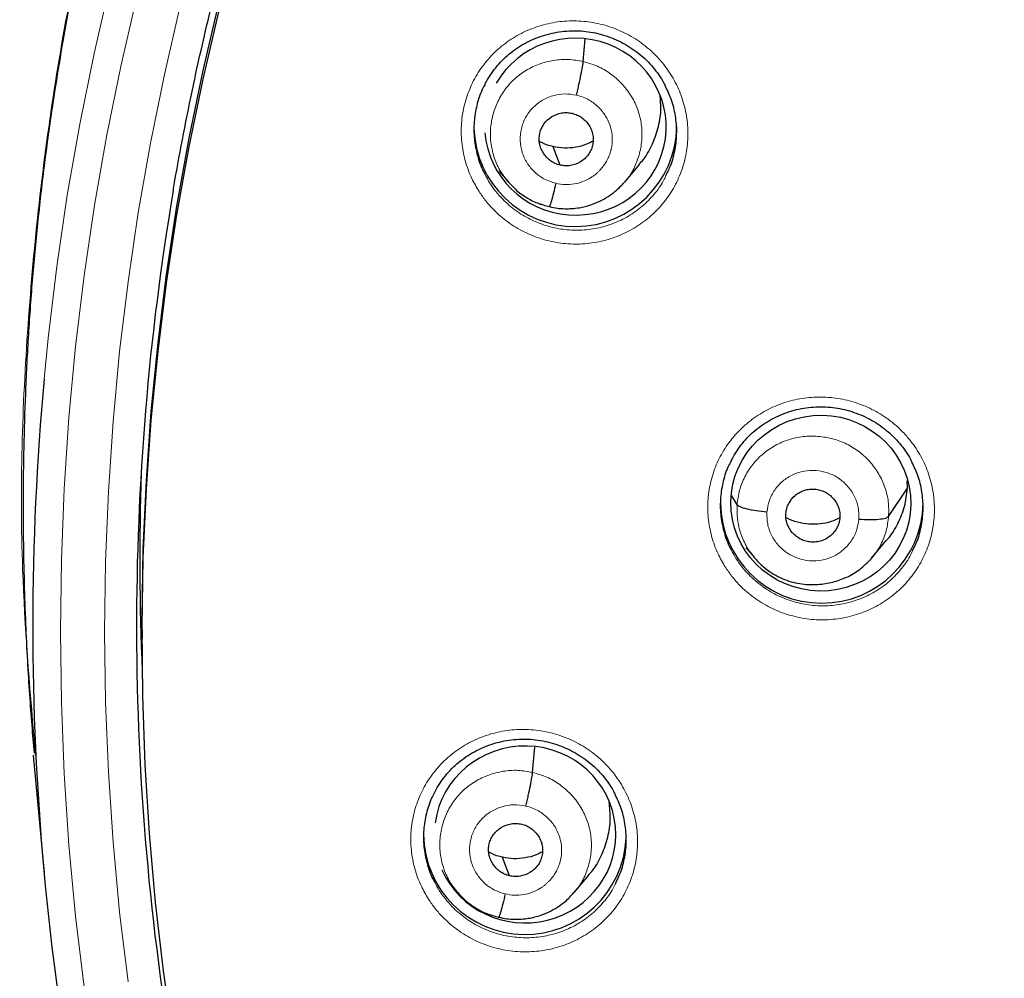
# Model space of a CAD drawing. Header units: millimetres. Extents: x 8 to 2427, y 12 to 2587.
# Tile 98 of 154: x 1048 to 1065, y 1838 to 1854. Entities that reach past the tile are written whole.
import ezdxf

# ---------------------------------------------------------------- set-up
doc = ezdxf.new("R2010")
doc.units = ezdxf.units.MM

msp = doc.modelspace()

# ---------------------------------------------------------------- linework, layer by layer
at = {"color": 7, "linetype": 'Continuous', "lineweight": 30}
for p, q in [((1057.644, 1852.919), (1057.678, 1853.298)), ((1056.236, 1851.081), (1056.371, 1850.919)), ((1058.341, 1850.899), (1058.586, 1851.193)), ((1056.364, 1850.927), (1056.38, 1850.911)), ((1056.382, 1850.913), (1056.375, 1850.922)), ((1063.08, 1845.766), (1063.077, 1845.893)), ((1060.223, 1845.49), (1060.132, 1845.639)), ((1062.763, 1845.296), (1063.08, 1845.766)), ((1062.479, 1844.595), (1062.725, 1844.889)), ((1060.37, 1844.777), (1060.508, 1844.61)), ((1050.246, 1843.395), (1050.246, 1843.252)), ((1048.441, 1841.507), (1048.456, 1841.295)), ((1056.795, 1841.004), (1056.833, 1841.429)), ((1048.422, 1841.292), (1048.604, 1839.321)), ((1057.493, 1838.99), (1057.739, 1839.284)), ((1055.431, 1839.119), (1055.52, 1839.01)), ((1055.514, 1839.019), (1055.53, 1839.002)), ((1055.532, 1839.004), (1055.525, 1839.013))]:
    msp.add_line(p, q, dxfattribs=at)
at = {"color": 252, "linetype": 'Continuous', "lineweight": 0}
for p, q in [((1056.402, 1850.888), (1056.382, 1850.913)), ((1057.071, 1850.484), (1056.927, 1850.533)), ((1055.553, 1838.978), (1055.532, 1839.004)), ((1056.222, 1838.574), (1056.077, 1838.623))]:
    msp.add_line(p, q, dxfattribs=at)
at = {"color": 7, "linetype": 'Continuous', "lineweight": 30, "flags": 128}
for points in [[(1050.246, 1843.395), (1050.247, 1843.588), (1050.267, 1844.744), (1050.319, 1845.899), (1050.401, 1847.053), (1050.514, 1848.204), (1050.657, 1849.352), (1050.831, 1850.495), (1051.036, 1851.634), (1051.271, 1852.767), (1051.536, 1853.894), (1051.831, 1855.014), (1052.155, 1856.125), (1052.51, 1857.228), (1052.893, 1858.322), (1053.306, 1859.405), (1053.747, 1860.477), (1054.217, 1861.538), (1054.715, 1862.586), (1055.24, 1863.621), (1055.793, 1864.642), (1056.374, 1865.648), (1056.98, 1866.64)], [(1050.77, 1836.532), (1050.606, 1837.677), (1050.473, 1838.826), (1050.37, 1839.978), (1050.298, 1841.132), (1050.257, 1842.288), (1050.247, 1843.445), (1050.267, 1844.601), (1050.319, 1845.756), (1050.401, 1846.91), (1050.514, 1848.061), (1050.657, 1849.209), (1050.831, 1850.352), (1051.036, 1851.491), (1051.271, 1852.624), (1051.536, 1853.751)], [(1057.255, 1851.182), (1057.19, 1851.357), (1057.138, 1851.494)], [(1056.407, 1839.271), (1056.341, 1839.446), (1056.289, 1839.583)]]:
    msp.add_lwpolyline(points, dxfattribs=at)
at = {"color": 252, "linetype": 'Continuous', "lineweight": 0, "flags": 128}
for points in [[(1048.603, 1847.596), (1048.671, 1848.284), (1048.816, 1849.484), (1048.992, 1850.679), (1049.201, 1851.869), (1049.441, 1853.053), (1049.712, 1854.231), (1050.015, 1855.401), (1050.349, 1856.564), (1050.714, 1857.717), (1051.109, 1858.86), (1051.535, 1859.993), (1051.991, 1861.115), (1052.476, 1862.224), (1052.991, 1863.321), (1053.535, 1864.404), (1054.108, 1865.473), (1054.709, 1866.526)], [(1050.163, 1854.031), (1049.895, 1852.865), (1049.657, 1851.692), (1049.451, 1850.514), (1049.276, 1849.331), (1049.133, 1848.143), (1049.021, 1846.953), (1048.942, 1845.76), (1048.894, 1844.565), (1048.878, 1843.369), (1048.894, 1842.174), (1048.942, 1840.979), (1049.021, 1839.786), (1049.133, 1838.595), (1049.276, 1837.408)], [(1050.011, 1837.493), (1049.87, 1838.661), (1049.76, 1839.833), (1049.682, 1841.007), (1049.635, 1842.183), (1049.619, 1843.359), (1049.635, 1844.536), (1049.682, 1845.711), (1049.76, 1846.886), (1049.87, 1848.057), (1050.011, 1849.226), (1050.183, 1850.39), (1050.386, 1851.55), (1050.62, 1852.704), (1050.884, 1853.851)]]:
    msp.add_lwpolyline(points, dxfattribs=at)
at = {"color": 7, "linetype": 'Continuous', "lineweight": 30}
for centre, radius, start, end in [((1057.51, 1851.854), 1.7, 181.7657, 359.1579), ((1093.771, 1843.455), 43.617, 170.3677, 189.8784), ((1093.729, 1843.463), 45.315, 174.7673, 195.6273), ((1093.76, 1844.617), 43.552, 178.1423, 182.5304), ((1061.642, 1845.541), 1.7, 180.8353, 359.1647), ((1056.665, 1839.989), 1.701, 180.851, 357.365)]:
    msp.add_arc(centre, radius, start, end, dxfattribs=at)
for centre, major_axis, ratio, start_param, end_param in [((1057.513, 1851.828), (1.518, -0.1), 0.974704, 6.121767, 8.979789), ((1057.513, 1851.828), (1.518, -0.1), 0.974704, 3.278063, 6.121767), ((1056.668, 1839.964), (1.521, 0.039), 0.974245, 0.06186, 2.982421), ((1056.668, 1839.964), (1.521, 0.039), 0.974245, 3.527836, 6.345046)]:
    msp.add_ellipse(centre, major_axis=major_axis, ratio=ratio, start_param=start_param, end_param=end_param, dxfattribs=at)
msp.add_ellipse((1061.627, 1845.518), major_axis=(1.509, -0.024), ratio=0.976184, dxfattribs=at)
at = {"color": 252, "linetype": 'Continuous', "lineweight": 0}
for points, knots in [([(1095.404, 1891.756), (1094.012, 1891.721), (1091.229, 1891.651), (1087.086, 1891.088), (1083.008, 1890.193), (1079.028, 1888.94), (1075.175, 1887.349), (1071.481, 1885.43), (1067.975, 1883.198), (1064.683, 1880.67), (1061.632, 1877.866), (1058.845, 1874.808), (1056.344, 1871.521), (1054.149, 1868.03), (1052.277, 1864.361), (1050.743, 1860.545), (1049.559, 1856.61), (1048.731, 1852.588), (1048.281, 1848.511), (1048.164, 1844.803), (1048.36, 1842.474), (1048.441, 1841.507)], [0, 0, 0, 0, 0.053447, 0.106895, 0.160342, 0.213789, 0.267237, 0.320684, 0.374131, 0.427578, 0.481026, 0.534473, 0.58792, 0.641368, 0.694815, 0.748262, 0.80171, 0.855157, 0.908604, 0.962052, 1, 1, 1, 1]), ([(1055.898, 1850.739), (1055.855, 1850.812), (1055.758, 1850.976), (1055.657, 1851.257), (1055.598, 1851.568), (1055.594, 1851.885), (1055.644, 1852.197), (1055.747, 1852.496), (1055.898, 1852.773), (1056.095, 1853.02), (1056.332, 1853.231), (1056.602, 1853.399), (1056.897, 1853.521), (1057.21, 1853.591), (1057.531, 1853.609), (1057.851, 1853.573), (1058.162, 1853.485), (1058.453, 1853.347), (1058.685, 1853.186), (1058.863, 1853.023), (1059.022, 1852.842), (1059.176, 1852.609), (1059.306, 1852.318), (1059.383, 1852.01), (1059.408, 1851.694), (1059.378, 1851.379), (1059.296, 1851.074), (1059.162, 1850.788), (1058.981, 1850.529), (1058.758, 1850.304), (1058.5, 1850.119), (1058.213, 1849.98), (1057.906, 1849.889), (1057.588, 1849.852), (1057.266, 1849.867), (1056.951, 1849.936), (1056.651, 1850.055), (1056.375, 1850.223), (1056.164, 1850.405), (1056.007, 1850.581), (1055.934, 1850.686), (1055.898, 1850.739)], [0, 0, 0, 0, 0.021446, 0.0483, 0.075153, 0.101961, 0.128769, 0.155547, 0.182326, 0.209104, 0.235883, 0.262691, 0.289499, 0.316352, 0.343206, 0.370101, 0.396997, 0.423913, 0.450829, 0.467706, 0.484584, 0.511409, 0.538234, 0.56506, 0.591887, 0.618683, 0.645479, 0.672254, 0.699029, 0.725814, 0.752599, 0.77942, 0.806242, 0.833109, 0.859978, 0.886882, 0.913787, 0.940703, 0.967619, 0.983809, 1, 1, 1, 1]), ([(1056.375, 1850.922), (1056.341, 1850.963), (1056.254, 1851.067), (1056.16, 1851.265), (1056.094, 1851.503), (1056.079, 1851.749), (1056.113, 1851.994), (1056.192, 1852.227), (1056.315, 1852.441), (1056.48, 1852.626), (1056.679, 1852.776), (1056.904, 1852.883), (1057.146, 1852.945), (1057.397, 1852.964), (1057.562, 1852.934), (1057.644, 1852.919)], [0, 0, 0, 0, 0.050322, 0.129479, 0.208568, 0.287614, 0.366766, 0.445919, 0.524966, 0.604054, 0.683211, 0.762377, 0.841572, 0.920735, 1, 1, 1, 1]), ([(1057.644, 1852.919), (1057.724, 1852.896), (1057.885, 1852.85), (1058.101, 1852.721), (1058.29, 1852.558), (1058.444, 1852.361), (1058.556, 1852.139), (1058.621, 1851.9), (1058.635, 1851.654), (1058.603, 1851.409), (1058.521, 1851.177), (1058.433, 1851.008), (1058.36, 1850.929), (1058.344, 1850.911)], [0, 0, 0, 0, 0.097212, 0.194299, 0.291425, 0.388516, 0.485595, 0.58259, 0.679535, 0.776609, 0.873683, 0.970628, 1, 1, 1, 1]), ([(1057.184, 1850.879), (1057.119, 1850.899), (1056.991, 1850.94), (1056.825, 1851.06), (1056.695, 1851.215), (1056.611, 1851.398), (1056.577, 1851.596), (1056.597, 1851.795), (1056.668, 1851.983), (1056.787, 1852.145), (1056.944, 1852.271), (1057.129, 1852.352), (1057.331, 1852.387), (1057.464, 1852.366), (1057.531, 1852.355)], [0, 0, 0, 0, 0.083335, 0.166666, 0.249998, 0.333328, 0.416666, 0.5, 0.583337, 0.666671, 0.750002, 0.833334, 0.916665, 1, 1, 1, 1]), ([(1057.531, 1852.355), (1057.569, 1852.345), (1057.642, 1852.325), (1057.772, 1852.261), (1057.906, 1852.158), (1058.02, 1852.014), (1058.09, 1851.868), (1058.124, 1851.732), (1058.132, 1851.63), (1058.129, 1851.56), (1058.124, 1851.515), (1058.117, 1851.476), (1058.111, 1851.446), (1058.102, 1851.41), (1058.085, 1851.356), (1058.054, 1851.284), (1058.008, 1851.204), (1057.964, 1851.143), (1057.922, 1851.096), (1057.889, 1851.063), (1057.852, 1851.03), (1057.811, 1850.999), (1057.741, 1850.953), (1057.634, 1850.901), (1057.489, 1850.863), (1057.336, 1850.851), (1057.235, 1850.869), (1057.184, 1850.879)], [0, 0, 0, 0, 0.048265, 0.09413, 0.17897, 0.25491, 0.321886, 0.379916, 0.428926, 0.450071, 0.46898, 0.485657, 0.500099, 0.507914, 0.532229, 0.571658, 0.606329, 0.647636, 0.66601, 0.685431, 0.705899, 0.727421, 0.750009, 0.81137, 0.873477, 0.936289, 1, 1, 1, 1]), ([(1055.999, 1851.025), (1056.024, 1850.976), (1056.076, 1850.877), (1056.177, 1850.74), (1056.316, 1850.581), (1056.506, 1850.418), (1056.752, 1850.268), (1057.02, 1850.161), (1057.302, 1850.099), (1057.59, 1850.085), (1057.875, 1850.118), (1058.15, 1850.198), (1058.406, 1850.323), (1058.638, 1850.488), (1058.835, 1850.69), (1058.967, 1850.867), (1059.018, 1850.981), (1059.03, 1851.009)], [0, 0, 0, 0, 0.044246, 0.090223, 0.136199, 0.212641, 0.289083, 0.365496, 0.441909, 0.518217, 0.594524, 0.67069, 0.746856, 0.822909, 0.898961, 0.974977, 1, 1, 1, 1]), ([(1060.024, 1844.448), (1059.982, 1844.52), (1059.887, 1844.683), (1059.788, 1844.962), (1059.73, 1845.273), (1059.727, 1845.589), (1059.778, 1845.9), (1059.882, 1846.198), (1060.034, 1846.474), (1060.233, 1846.72), (1060.471, 1846.93), (1060.742, 1847.097), (1061.037, 1847.218), (1061.351, 1847.287), (1061.672, 1847.304), (1061.992, 1847.267), (1062.302, 1847.179), (1062.593, 1847.04), (1062.824, 1846.879), (1063.001, 1846.715), (1063.159, 1846.535), (1063.312, 1846.302), (1063.441, 1846.011), (1063.517, 1845.703), (1063.541, 1845.388), (1063.509, 1845.074), (1063.426, 1844.77), (1063.291, 1844.485), (1063.109, 1844.227), (1062.885, 1844.003), (1062.626, 1843.818), (1062.339, 1843.68), (1062.031, 1843.591), (1061.712, 1843.554), (1061.39, 1843.57), (1061.075, 1843.64), (1060.776, 1843.76), (1060.501, 1843.928), (1060.29, 1844.111), (1060.133, 1844.288), (1060.061, 1844.395), (1060.024, 1844.448)], [0, 0, 0, 0, 0.021111, 0.047945, 0.074779, 0.101583, 0.128387, 0.155179, 0.181971, 0.208774, 0.235577, 0.26241, 0.289243, 0.316111, 0.342979, 0.369872, 0.396765, 0.423663, 0.45056, 0.467403, 0.484245, 0.51106, 0.537875, 0.564691, 0.591506, 0.618304, 0.645102, 0.671895, 0.698688, 0.725499, 0.75231, 0.779153, 0.805997, 0.832875, 0.859753, 0.88665, 0.913547, 0.940441, 0.967335, 0.983668, 1, 1, 1, 1]), ([(1060.223, 1845.49), (1060.233, 1845.572), (1060.254, 1845.734), (1060.347, 1845.964), (1060.48, 1846.171), (1060.653, 1846.35), (1060.858, 1846.491), (1061.087, 1846.589), (1061.332, 1846.64), (1061.582, 1846.644), (1061.83, 1846.602), (1062.065, 1846.515), (1062.278, 1846.382), (1062.46, 1846.212), (1062.605, 1846.009), (1062.708, 1845.784), (1062.768, 1845.543), (1062.765, 1845.378), (1062.763, 1845.296)], [0, 0, 0, 0, 0.062591, 0.125095, 0.187627, 0.250136, 0.312638, 0.375086, 0.437502, 0.5, 0.562498, 0.624914, 0.687363, 0.749864, 0.812374, 0.874905, 0.937409, 1, 1, 1, 1]), ([(1060.723, 1845.367), (1060.733, 1845.433), (1060.753, 1845.564), (1060.847, 1845.743), (1060.981, 1845.891), (1061.151, 1846), (1061.344, 1846.063), (1061.548, 1846.073), (1061.747, 1846.032), (1061.93, 1845.941), (1062.083, 1845.807), (1062.194, 1845.64), (1062.262, 1845.449), (1062.263, 1845.316), (1062.263, 1845.25)], [0, 0, 0, 0, 0.083335, 0.166671, 0.250005, 0.333339, 0.41667, 0.500002, 0.583331, 0.666664, 0.749998, 0.833331, 0.916665, 1, 1, 1, 1]), ([(1060.512, 1844.61), (1060.468, 1844.665), (1060.374, 1844.787), (1060.28, 1845.004), (1060.219, 1845.244), (1060.222, 1845.408), (1060.223, 1845.49)], [0, 0, 0, 0, 0.221483, 0.480945, 0.740294, 1, 1, 1, 1]), ([(1062.263, 1845.25), (1062.254, 1845.184), (1062.234, 1845.053), (1062.14, 1844.875), (1062.006, 1844.726), (1061.835, 1844.617), (1061.642, 1844.555), (1061.439, 1844.544), (1061.239, 1844.586), (1061.057, 1844.676), (1060.904, 1844.81), (1060.792, 1844.978), (1060.725, 1845.168), (1060.724, 1845.301), (1060.723, 1845.367)], [0, 0, 0, 0, 0.0833354, 0.1666686, 0.2500021, 0.3333357, 0.4166689, 0.4999976, 0.5833296, 0.6666613, 0.7499946, 0.8333293, 0.9166646, 1, 1, 1, 1]), ([(1062.763, 1845.296), (1062.753, 1845.215), (1062.734, 1845.052), (1062.637, 1844.825), (1062.554, 1844.676), (1062.494, 1844.614), (1062.491, 1844.611)], [0, 0, 0, 0, 0.328061, 0.65567, 0.98342, 1, 1, 1, 1]), ([(1060.129, 1844.727), (1060.153, 1844.681), (1060.204, 1844.583), (1060.303, 1844.448), (1060.442, 1844.289), (1060.631, 1844.125), (1060.876, 1843.975), (1061.144, 1843.867), (1061.426, 1843.804), (1061.714, 1843.789), (1061.999, 1843.822), (1062.274, 1843.901), (1062.532, 1844.024), (1062.764, 1844.189), (1062.962, 1844.39), (1063.096, 1844.569), (1063.149, 1844.686), (1063.163, 1844.717)], [0, 0, 0, 0, 0.041688, 0.088005, 0.134322, 0.210594, 0.286866, 0.363134, 0.439402, 0.515703, 0.592003, 0.668101, 0.744198, 0.820233, 0.896267, 0.972243, 1, 1, 1, 1]), ([(1055.049, 1838.88), (1055.007, 1838.951), (1054.911, 1839.114), (1054.811, 1839.391), (1054.752, 1839.701), (1054.749, 1840.017), (1054.798, 1840.327), (1054.901, 1840.624), (1055.052, 1840.9), (1055.25, 1841.146), (1055.487, 1841.357), (1055.757, 1841.524), (1056.053, 1841.646), (1056.366, 1841.715), (1056.687, 1841.733), (1057.007, 1841.697), (1057.318, 1841.609), (1057.61, 1841.471), (1057.841, 1841.31), (1058.018, 1841.147), (1058.177, 1840.968), (1058.331, 1840.735), (1058.461, 1840.445), (1058.538, 1840.138), (1058.563, 1839.824), (1058.533, 1839.511), (1058.45, 1839.207), (1058.316, 1838.922), (1058.136, 1838.664), (1057.913, 1838.44), (1057.655, 1838.255), (1057.367, 1838.117), (1057.06, 1838.027), (1056.741, 1837.99), (1056.419, 1838.005), (1056.103, 1838.074), (1055.804, 1838.193), (1055.528, 1838.361), (1055.316, 1838.543), (1055.159, 1838.72), (1055.086, 1838.827), (1055.049, 1838.88)], [0, 0, 0, 0, 0.020989, 0.0478, 0.07461, 0.10139, 0.128169, 0.154947, 0.181725, 0.20853, 0.235335, 0.262185, 0.289036, 0.315929, 0.342822, 0.369738, 0.396653, 0.42356, 0.450466, 0.467312, 0.484158, 0.510948, 0.537739, 0.56453, 0.591321, 0.618097, 0.644872, 0.671656, 0.698439, 0.725257, 0.752076, 0.778941, 0.805805, 0.832709, 0.859612, 0.886528, 0.913444, 0.940342, 0.967239, 0.98362, 1, 1, 1, 1]), ([(1055.525, 1839.013), (1055.492, 1839.053), (1055.405, 1839.156), (1055.312, 1839.354), (1055.245, 1839.591), (1055.231, 1839.837), (1055.264, 1840.081), (1055.343, 1840.314), (1055.467, 1840.528), (1055.631, 1840.712), (1055.83, 1840.861), (1056.055, 1840.968), (1056.297, 1841.03), (1056.549, 1841.049), (1056.713, 1841.019), (1056.795, 1841.004)], [0, 0, 0, 0, 0.0496847, 0.1288946, 0.2080356, 0.2871338, 0.3663384, 0.445545, 0.5246469, 0.6037891, 0.6829992, 0.7622184, 0.8414664, 0.9206812, 1, 1, 1, 1]), ([(1056.795, 1841.004), (1056.876, 1840.981), (1057.036, 1840.934), (1057.253, 1840.806), (1057.442, 1840.643), (1057.596, 1840.447), (1057.707, 1840.225), (1057.772, 1839.987), (1057.787, 1839.741), (1057.754, 1839.497), (1057.673, 1839.266), (1057.585, 1839.097), (1057.513, 1839.02), (1057.496, 1839.002)], [0, 0, 0, 0, 0.097309, 0.194493, 0.291718, 0.388905, 0.486082, 0.583173, 0.680212, 0.777382, 0.874554, 0.971598, 1, 1, 1, 1]), ([(1056.335, 1838.968), (1056.271, 1838.988), (1056.142, 1839.029), (1055.977, 1839.149), (1055.847, 1839.304), (1055.762, 1839.486), (1055.729, 1839.684), (1055.748, 1839.883), (1055.82, 1840.07), (1055.938, 1840.231), (1056.095, 1840.357), (1056.281, 1840.438), (1056.482, 1840.472), (1056.616, 1840.451), (1056.683, 1840.441)], [0, 0, 0, 0, 0.083335, 0.166665, 0.249997, 0.333327, 0.416665, 0.499999, 0.583336, 0.666671, 0.750001, 0.833334, 0.916665, 1, 1, 1, 1]), ([(1056.683, 1840.441), (1056.72, 1840.431), (1056.794, 1840.411), (1056.924, 1840.346), (1057.057, 1840.244), (1057.172, 1840.1), (1057.242, 1839.954), (1057.275, 1839.819), (1057.283, 1839.718), (1057.28, 1839.647), (1057.275, 1839.602), (1057.269, 1839.563), (1057.262, 1839.533), (1057.253, 1839.497), (1057.236, 1839.443), (1057.205, 1839.371), (1057.16, 1839.292), (1057.115, 1839.231), (1057.073, 1839.184), (1057.04, 1839.151), (1057.004, 1839.119), (1056.963, 1839.088), (1056.892, 1839.041), (1056.786, 1838.99), (1056.64, 1838.952), (1056.487, 1838.94), (1056.386, 1838.959), (1056.335, 1838.968)], [0, 0, 0, 0, 0.048269, 0.094137, 0.178983, 0.254926, 0.321903, 0.379933, 0.428939, 0.450081, 0.468986, 0.48566, 0.500097, 0.507938, 0.532277, 0.571713, 0.60638, 0.647676, 0.666045, 0.685459, 0.705918, 0.727431, 0.750009, 0.811462, 0.873598, 0.936379, 1, 1, 1, 1]), ([(1055.153, 1839.164), (1055.177, 1839.117), (1055.229, 1839.019), (1055.329, 1838.882), (1055.469, 1838.723), (1055.659, 1838.56), (1055.905, 1838.41), (1056.173, 1838.303), (1056.361, 1838.261), (1056.551, 1838.236), (1056.743, 1838.226), (1057.029, 1838.259), (1057.304, 1838.339), (1057.561, 1838.463), (1057.792, 1838.627), (1057.99, 1838.829), (1058.123, 1839.006), (1058.174, 1839.122), (1058.187, 1839.151)], [0, 0, 0, 0, 0.042816, 0.089233, 0.13565, 0.211867, 0.288085, 0.364297, 0.440509, 0.440692, 0.516951, 0.593209, 0.669357, 0.745505, 0.821512, 0.897518, 0.973416, 1, 1, 1, 1])]:
    msp.add_open_spline(points, degree=3, knots=knots, dxfattribs=at)
at = {"color": 7, "linetype": 'Continuous', "lineweight": 30}
for points, knots in [([(1095.404, 1891.769), (1095.183, 1891.77), (1094.478, 1891.774), (1093.301, 1891.732), (1091.885, 1891.648), (1090.503, 1891.521), (1089.155, 1891.36), (1087.843, 1891.165), (1086.567, 1890.94), (1085.309, 1890.684), (1084.071, 1890.399), (1082.855, 1890.085), (1081.68, 1889.75), (1080.547, 1889.397), (1079.456, 1889.029), (1078.316, 1888.614), (1077.137, 1888.15), (1075.927, 1887.636), (1074.782, 1887.113), (1073.702, 1886.585), (1072.683, 1886.056), (1071.743, 1885.538), (1070.877, 1885.036), (1070.08, 1884.552), (1069.334, 1884.078), (1068.636, 1883.616), (1067.813, 1883.05), (1066.874, 1882.371), (1065.829, 1881.568), (1064.845, 1880.767), (1063.922, 1879.972), (1063.055, 1879.188), (1062.244, 1878.415), (1061.536, 1877.709), (1060.922, 1877.071), (1060.392, 1876.501), (1059.884, 1875.936), (1059.382, 1875.361), (1058.876, 1874.76), (1058.361, 1874.125), (1057.817, 1873.43), (1057.246, 1872.669), (1056.65, 1871.838), (1056.051, 1870.962), (1055.45, 1870.038), (1054.851, 1869.067), (1054.256, 1868.046), (1053.667, 1866.976), (1053.079, 1865.836), (1052.501, 1864.634), (1051.94, 1863.377), (1051.413, 1862.095), (1050.922, 1860.794), (1050.468, 1859.473), (1050.043, 1858.102), (1049.652, 1856.683), (1049.299, 1855.215), (1048.995, 1853.73), (1048.774, 1852.417), (1048.615, 1851.282), (1048.503, 1850.328), (1048.411, 1849.369), (1048.341, 1848.412), (1048.292, 1847.475), (1048.262, 1846.576), (1048.25, 1845.729), (1048.253, 1844.937), (1048.267, 1844.198), (1048.291, 1843.517), (1048.321, 1842.894), (1048.357, 1842.326), (1048.394, 1841.811), (1048.423, 1841.485), (1048.437, 1841.331)], [0, 0, 0, 0, 0.008492, 0.027008, 0.045137, 0.062878, 0.08023, 0.097189, 0.113755, 0.129924, 0.146436, 0.162509, 0.178141, 0.193331, 0.208078, 0.222382, 0.239946, 0.256795, 0.272934, 0.288366, 0.303095, 0.317125, 0.329716, 0.341695, 0.353066, 0.363834, 0.374004, 0.391629, 0.408607, 0.424945, 0.440648, 0.45572, 0.470164, 0.483982, 0.494401, 0.504435, 0.514087, 0.523821, 0.533963, 0.544516, 0.555481, 0.568181, 0.581396, 0.59513, 0.609384, 0.62416, 0.639461, 0.655287, 0.671639, 0.689316, 0.707214, 0.725198, 0.743263, 0.761405, 0.77962, 0.799171, 0.818799, 0.838501, 0.858276, 0.870742, 0.883236, 0.895758, 0.908306, 0.920692, 0.932393, 0.94338, 0.953654, 0.963217, 0.97207, 0.980075, 0.987398, 0.994039, 1, 1, 1, 1]), ([(1050.769, 1850.75), (1050.771, 1850.763), (1050.817, 1851.05), (1050.922, 1851.607), (1051.083, 1852.42), (1051.261, 1853.23), (1051.455, 1854.036), (1051.664, 1854.839), (1051.888, 1855.638), (1052.127, 1856.432), (1052.381, 1857.222), (1052.65, 1858.007), (1052.934, 1858.788), (1053.233, 1859.562), (1053.546, 1860.332), (1053.874, 1861.095), (1054.217, 1861.852), (1054.574, 1862.603), (1054.945, 1863.347), (1055.33, 1864.084), (1055.729, 1864.814), (1056.142, 1865.537), (1056.568, 1866.252), (1057.008, 1866.959), (1057.462, 1867.658), (1057.928, 1868.348), (1058.408, 1869.03), (1058.901, 1869.703), (1059.406, 1870.366), (1059.924, 1871.021), (1060.454, 1871.665), (1060.996, 1872.3), (1061.55, 1872.925), (1062.116, 1873.54), (1062.694, 1874.144), (1063.283, 1874.737), (1063.883, 1875.32), (1064.494, 1875.891), (1065.116, 1876.452), (1065.748, 1877), (1066.391, 1877.537), (1067.044, 1878.063), (1067.706, 1878.576), (1068.379, 1879.077), (1069.06, 1879.565), (1069.751, 1880.041), (1070.451, 1880.504), (1071.16, 1880.955), (1071.877, 1881.392), (1072.602, 1881.816), (1073.335, 1882.227), (1074.075, 1882.624), (1074.824, 1883.008), (1075.579, 1883.377), (1076.341, 1883.733), (1077.11, 1884.075), (1077.885, 1884.403), (1078.666, 1884.717), (1079.453, 1885.016), (1080.246, 1885.301), (1081.044, 1885.571), (1081.847, 1885.827), (1082.655, 1886.067), (1083.467, 1886.293), (1084.283, 1886.504), (1085.103, 1886.7), (1085.927, 1886.881), (1086.754, 1887.047), (1087.584, 1887.198), (1088.416, 1887.334), (1089.251, 1887.454), (1090.089, 1887.559), (1090.928, 1887.649), (1091.768, 1887.723), (1092.61, 1887.782), (1093.453, 1887.825), (1094.297, 1887.853), (1094.947, 1887.863), (1095.316, 1887.864), (1095.404, 1887.864)], [0, 0, 0, 0, 0.000668, 0.01394, 0.027211, 0.040483, 0.053754, 0.067025, 0.080296, 0.093568, 0.106839, 0.12011, 0.133381, 0.146652, 0.159923, 0.173194, 0.186465, 0.199736, 0.213006, 0.226277, 0.239548, 0.252818, 0.266089, 0.279359, 0.292629, 0.3059, 0.31917, 0.33244, 0.34571, 0.35898, 0.37225, 0.38552, 0.398789, 0.412059, 0.425329, 0.438598, 0.451868, 0.465137, 0.478406, 0.491675, 0.504944, 0.518214, 0.531483, 0.544751, 0.55802, 0.571289, 0.584558, 0.597826, 0.611095, 0.624363, 0.637632, 0.6509, 0.664168, 0.677437, 0.690705, 0.703973, 0.717241, 0.730509, 0.743777, 0.757045, 0.770313, 0.783581, 0.796849, 0.810116, 0.823384, 0.836652, 0.849919, 0.863187, 0.876455, 0.889722, 0.90299, 0.916257, 0.929525, 0.942792, 0.95606, 0.969327, 0.982595, 0.995862, 1, 1, 1, 1]), ([(1055.996, 1852.534), (1056.01, 1852.562), (1056.048, 1852.638), (1056.125, 1852.753), (1056.226, 1852.879), (1056.337, 1852.992), (1056.459, 1853.094), (1056.592, 1853.184), (1056.733, 1853.262), (1056.884, 1853.327), (1057.04, 1853.377), (1057.201, 1853.413), (1057.364, 1853.433), (1057.526, 1853.438), (1057.688, 1853.426), (1057.848, 1853.4), (1058.006, 1853.359), (1058.16, 1853.302), (1058.309, 1853.232), (1058.45, 1853.148), (1058.583, 1853.051), (1058.705, 1852.942), (1058.815, 1852.824), (1058.912, 1852.695), (1058.982, 1852.587), (1059.015, 1852.519), (1059.024, 1852.5)], [0, 0, 0, 0, 0.025165, 0.069322, 0.113014, 0.156055, 0.198689, 0.241773, 0.285375, 0.329344, 0.373494, 0.417589, 0.46143, 0.504895, 0.547856, 0.590856, 0.634252, 0.677949, 0.721832, 0.765747, 0.809528, 0.85307, 0.896251, 0.939228, 0.982593, 1, 1, 1, 1]), ([(1057.531, 1852.355), (1057.538, 1852.385), (1057.552, 1852.444), (1057.578, 1852.562), (1057.607, 1852.702), (1057.629, 1852.817), (1057.64, 1852.886), (1057.643, 1852.908), (1057.644, 1852.919)], [0, 0, 0, 0, 0.1258417, 0.2508557, 0.5002175, 0.7495074, 0.874395, 1, 1, 1, 1]), ([(1055.998, 1852.537), (1055.982, 1852.508), (1055.918, 1852.398), (1055.853, 1852.185), (1055.807, 1851.907), (1055.81, 1851.623), (1055.864, 1851.345), (1055.931, 1851.144), (1055.988, 1851.043), (1055.999, 1851.025)], [0, 0, 0, 0, 0.063443, 0.242621, 0.421994, 0.601367, 0.781061, 0.960757, 1, 1, 1, 1]), ([(1059.03, 1851.009), (1059.059, 1851.065), (1059.129, 1851.205), (1059.19, 1851.45), (1059.219, 1851.731), (1059.195, 1852.013), (1059.133, 1852.275), (1059.058, 1852.431), (1059.023, 1852.502)], [0, 0, 0, 0, 0.1217858, 0.3034695, 0.4851533, 0.6670536, 0.8489552, 1, 1, 1, 1]), ([(1058.58, 1851.197), (1058.605, 1851.223), (1058.699, 1851.324), (1058.812, 1851.54), (1058.912, 1851.83), (1058.955, 1852.102), (1058.938, 1852.272), (1058.932, 1852.339)], [0, 0, 0, 0, 0.086477, 0.33553, 0.584916, 0.834301, 1, 1, 1, 1]), ([(1057.255, 1851.182), (1057.227, 1851.191), (1057.17, 1851.207), (1057.068, 1851.27), (1056.965, 1851.379), (1056.898, 1851.545), (1056.905, 1851.723), (1056.978, 1851.885), (1057.112, 1852.005), (1057.253, 1852.057), (1057.372, 1852.067), (1057.43, 1852.057), (1057.46, 1852.052)], [0, 0, 0, 0, 0.062837, 0.125545, 0.250843, 0.37553, 0.499999, 0.624469, 0.749157, 0.874455, 0.937163, 1, 1, 1, 1]), ([(1057.46, 1852.052), (1057.488, 1852.043), (1057.545, 1852.026), (1057.647, 1851.964), (1057.73, 1851.876), (1057.783, 1851.772), (1057.808, 1851.687), (1057.813, 1851.6), (1057.802, 1851.513), (1057.773, 1851.43), (1057.729, 1851.354), (1057.67, 1851.289), (1057.575, 1851.219), (1057.462, 1851.177), (1057.343, 1851.167), (1057.285, 1851.177), (1057.255, 1851.182)], [0, 0, 0, 0, 0.062686, 0.125243, 0.250239, 0.312868, 0.375218, 0.43754, 0.499999, 0.562459, 0.624781, 0.687132, 0.749761, 0.874757, 0.937314, 1, 1, 1, 1]), ([(1057.138, 1851.494), (1057.076, 1851.51), (1056.996, 1851.53), (1056.927, 1851.573), (1056.912, 1851.583)], [0, 0, 0, 0, 0.781692, 1, 1, 1, 1]), ([(1057.808, 1851.585), (1057.773, 1851.566), (1057.681, 1851.518), (1057.518, 1851.478), (1057.327, 1851.46), (1057.201, 1851.482), (1057.138, 1851.494)], [0, 0, 0, 0, 0.173744, 0.449496, 0.724465, 1, 1, 1, 1]), ([(1056.38, 1850.911), (1056.423, 1850.863), (1056.513, 1850.762), (1056.681, 1850.64), (1056.871, 1850.541), (1057.008, 1850.506), (1057.077, 1850.488)], [0, 0, 0, 0, 0.230618, 0.488104, 0.744353, 1, 1, 1, 1]), ([(1057.076, 1850.487), (1057.121, 1850.478), (1057.207, 1850.459), (1057.374, 1850.448), (1057.567, 1850.461), (1057.774, 1850.514), (1057.948, 1850.588), (1058.088, 1850.672), (1058.197, 1850.757), (1058.28, 1850.837), (1058.324, 1850.888), (1058.344, 1850.911)], [0, 0, 0, 0, 0.096077, 0.187348, 0.356113, 0.507214, 0.640657, 0.756475, 0.854833, 0.93594, 1, 1, 1, 1]), ([(1057.184, 1850.879), (1057.17, 1850.822), (1057.143, 1850.708), (1057.108, 1850.578), (1057.085, 1850.502), (1057.08, 1850.497), (1057.078, 1850.495)], [0, 0, 0, 0, 0.290772, 0.583404, 0.875815, 1, 1, 1, 1]), ([(1060.126, 1846.23), (1060.142, 1846.26), (1060.182, 1846.339), (1060.261, 1846.456), (1060.362, 1846.582), (1060.474, 1846.695), (1060.597, 1846.796), (1060.73, 1846.885), (1060.872, 1846.962), (1061.022, 1847.026), (1061.179, 1847.077), (1061.34, 1847.112), (1061.503, 1847.131), (1061.666, 1847.135), (1061.827, 1847.123), (1061.987, 1847.096), (1062.145, 1847.054), (1062.299, 1846.998), (1062.447, 1846.927), (1062.588, 1846.842), (1062.721, 1846.745), (1062.842, 1846.637), (1062.951, 1846.518), (1063.048, 1846.39), (1063.116, 1846.284), (1063.147, 1846.219), (1063.155, 1846.202)], [0, 0, 0, 0, 0.02773, 0.071908, 0.115619, 0.15868, 0.201332, 0.244429, 0.28804, 0.332012, 0.376158, 0.420242, 0.464065, 0.507509, 0.550442, 0.593419, 0.636789, 0.68046, 0.724316, 0.768202, 0.811952, 0.855462, 0.898609, 0.94156, 0.984907, 1, 1, 1, 1]), ([(1060.128, 1846.233), (1060.113, 1846.206), (1060.051, 1846.099), (1059.986, 1845.889), (1059.938, 1845.612), (1059.94, 1845.328), (1059.994, 1845.051), (1060.061, 1844.849), (1060.118, 1844.746), (1060.129, 1844.727)], [0, 0, 0, 0, 0.058525, 0.238084, 0.417718, 0.597352, 0.777195, 0.957039, 1, 1, 1, 1]), ([(1063.163, 1844.717), (1063.19, 1844.77), (1063.26, 1844.907), (1063.32, 1845.147), (1063.35, 1845.428), (1063.328, 1845.709), (1063.266, 1845.973), (1063.19, 1846.131), (1063.155, 1846.205)], [0, 0, 0, 0, 0.115511, 0.297539, 0.479567, 0.66172, 0.843875, 1, 1, 1, 1]), ([(1061.04, 1845.343), (1061.044, 1845.372), (1061.051, 1845.43), (1061.097, 1845.538), (1061.172, 1845.631), (1061.268, 1845.699), (1061.349, 1845.735), (1061.436, 1845.754), (1061.525, 1845.755), (1061.613, 1845.74), (1061.696, 1845.708), (1061.771, 1845.66), (1061.857, 1845.579), (1061.918, 1845.476), (1061.948, 1845.362), (1061.947, 1845.303), (1061.947, 1845.274)], [0, 0, 0, 0, 0.062684, 0.1252265, 0.2502065, 0.3128437, 0.3752071, 0.4375373, 0.5000007, 0.5624642, 0.6247943, 0.6871576, 0.7497946, 0.8747738, 0.937316, 1, 1, 1, 1]), ([(1062.723, 1844.892), (1062.732, 1844.901), (1062.814, 1844.984), (1062.922, 1845.177), (1063.043, 1845.46), (1063.068, 1845.664), (1063.08, 1845.766)], [0, 0, 0, 0, 0.041869, 0.361192, 0.680375, 1, 1, 1, 1]), ([(1060.723, 1845.367), (1060.662, 1845.373), (1060.54, 1845.385), (1060.383, 1845.416), (1060.265, 1845.453), (1060.237, 1845.478), (1060.223, 1845.49)], [0, 0, 0, 0, 0.2483502, 0.4994241, 0.7505476, 1, 1, 1, 1]), ([(1061.947, 1845.274), (1061.943, 1845.245), (1061.936, 1845.187), (1061.89, 1845.079), (1061.815, 1844.986), (1061.718, 1844.919), (1061.637, 1844.882), (1061.551, 1844.864), (1061.462, 1844.862), (1061.374, 1844.877), (1061.29, 1844.909), (1061.215, 1844.957), (1061.13, 1845.038), (1061.069, 1845.142), (1061.039, 1845.256), (1061.039, 1845.314), (1061.04, 1845.343)], [0, 0, 0, 0, 0.062684, 0.125226, 0.250205, 0.312842, 0.375206, 0.437536, 0.5, 0.562463, 0.624793, 0.687156, 0.749794, 0.874774, 0.937316, 1, 1, 1, 1]), ([(1062.263, 1845.25), (1062.324, 1845.247), (1062.445, 1845.24), (1062.603, 1845.247), (1062.722, 1845.265), (1062.75, 1845.286), (1062.763, 1845.296)], [0, 0, 0, 0, 0.251708, 0.500916, 0.749292, 1, 1, 1, 1]), ([(1061.945, 1845.274), (1061.898, 1845.25), (1061.794, 1845.199), (1061.616, 1845.164), (1061.425, 1845.159), (1061.238, 1845.195), (1061.107, 1845.236), (1061.048, 1845.274), (1061.042, 1845.278)], [0, 0, 0, 0, 0.168777, 0.370437, 0.572527, 0.774617, 0.976274, 1, 1, 1, 1]), ([(1060.5, 1844.619), (1060.541, 1844.573), (1060.62, 1844.483), (1060.76, 1844.373), (1060.904, 1844.286), (1061.052, 1844.223), (1061.199, 1844.18), (1061.385, 1844.15), (1061.606, 1844.149), (1061.858, 1844.195), (1062.093, 1844.284), (1062.314, 1844.42), (1062.432, 1844.547), (1062.491, 1844.611)], [0, 0, 0, 0, 0.081123, 0.158793, 0.232988, 0.303672, 0.370887, 0.434784, 0.552884, 0.661873, 0.771915, 0.884316, 1, 1, 1, 1]), ([(1055.149, 1840.663), (1055.164, 1840.692), (1055.203, 1840.769), (1055.281, 1840.885), (1055.381, 1841.011), (1055.493, 1841.124), (1055.616, 1841.225), (1055.748, 1841.314), (1055.89, 1841.392), (1056.04, 1841.456), (1056.197, 1841.506), (1056.357, 1841.542), (1056.52, 1841.561), (1056.683, 1841.566), (1056.845, 1841.554), (1057.005, 1841.528), (1057.162, 1841.486), (1057.316, 1841.43), (1057.465, 1841.359), (1057.607, 1841.275), (1057.739, 1841.179), (1057.861, 1841.071), (1057.971, 1840.953), (1058.068, 1840.825), (1058.138, 1840.716), (1058.171, 1840.649), (1058.18, 1840.629)], [0, 0, 0, 0, 0.026523, 0.070651, 0.11432, 0.157343, 0.199956, 0.243015, 0.286582, 0.330507, 0.374605, 0.418639, 0.462415, 0.505814, 0.548702, 0.591615, 0.634917, 0.678513, 0.722289, 0.76609, 0.809751, 0.853172, 0.896229, 0.93908, 0.982325, 1, 1, 1, 1]), ([(1056.683, 1840.441), (1056.689, 1840.47), (1056.703, 1840.529), (1056.729, 1840.647), (1056.759, 1840.787), (1056.78, 1840.902), (1056.792, 1840.971), (1056.794, 1840.993), (1056.795, 1841.004)], [0, 0, 0, 0, 0.1261917, 0.2513166, 0.5004288, 0.7493487, 0.8742111, 1, 1, 1, 1]), ([(1055.151, 1840.666), (1055.135, 1840.638), (1055.073, 1840.529), (1055.008, 1840.318), (1054.961, 1840.042), (1054.965, 1839.759), (1055.019, 1839.483), (1055.086, 1839.283), (1055.143, 1839.182), (1055.153, 1839.164)], [0, 0, 0, 0, 0.061647, 0.241346, 0.421043, 0.60074, 0.780645, 0.96055, 1, 1, 1, 1]), ([(1058.187, 1839.151), (1058.215, 1839.206), (1058.285, 1839.343), (1058.345, 1839.585), (1058.374, 1839.864), (1058.35, 1840.145), (1058.288, 1840.406), (1058.213, 1840.561), (1058.179, 1840.631)], [0, 0, 0, 0, 0.11864, 0.301165, 0.483689, 0.666315, 0.848941, 1, 1, 1, 1]), ([(1057.734, 1839.289), (1057.757, 1839.314), (1057.851, 1839.414), (1057.963, 1839.629), (1058.064, 1839.917), (1058.108, 1840.214), (1058.088, 1840.409), (1058.078, 1840.501)], [0, 0, 0, 0, 0.079301, 0.314455, 0.54992, 0.785379, 1, 1, 1, 1]), ([(1056.407, 1839.271), (1056.378, 1839.279), (1056.321, 1839.296), (1056.219, 1839.358), (1056.137, 1839.446), (1056.083, 1839.55), (1056.059, 1839.635), (1056.053, 1839.722), (1056.065, 1839.809), (1056.093, 1839.891), (1056.137, 1839.967), (1056.197, 1840.032), (1056.291, 1840.101), (1056.404, 1840.143), (1056.523, 1840.154), (1056.582, 1840.143), (1056.611, 1840.138)], [0, 0, 0, 0, 0.062685, 0.12524, 0.250235, 0.312864, 0.375213, 0.437532, 0.49999, 0.562451, 0.624777, 0.687132, 0.749763, 0.874758, 0.937314, 1, 1, 1, 1]), ([(1056.611, 1840.138), (1056.64, 1840.13), (1056.697, 1840.113), (1056.799, 1840.051), (1056.881, 1839.963), (1056.935, 1839.859), (1056.959, 1839.774), (1056.965, 1839.687), (1056.953, 1839.6), (1056.925, 1839.518), (1056.881, 1839.442), (1056.821, 1839.377), (1056.726, 1839.308), (1056.613, 1839.266), (1056.495, 1839.255), (1056.436, 1839.266), (1056.407, 1839.271)], [0, 0, 0, 0, 0.0626845, 0.1252398, 0.2502348, 0.3128637, 0.3752124, 0.437531, 0.4999893, 0.5624509, 0.6247768, 0.6871315, 0.7497627, 0.874757, 0.9373129, 1, 1, 1, 1]), ([(1056.289, 1839.583), (1056.227, 1839.599), (1056.146, 1839.62), (1056.075, 1839.664), (1056.059, 1839.674)], [0, 0, 0, 0, 0.767794, 1, 1, 1, 1]), ([(1056.96, 1839.674), (1056.925, 1839.655), (1056.833, 1839.608), (1056.669, 1839.568), (1056.478, 1839.55), (1056.352, 1839.572), (1056.289, 1839.583)], [0, 0, 0, 0, 0.174173, 0.449778, 0.724601, 1, 1, 1, 1]), ([(1055.53, 1839.002), (1055.573, 1838.954), (1055.663, 1838.853), (1055.832, 1838.731), (1056.022, 1838.631), (1056.159, 1838.596), (1056.228, 1838.578)], [0, 0, 0, 0, 0.230409, 0.487912, 0.744229, 1, 1, 1, 1]), ([(1056.228, 1838.578), (1056.272, 1838.568), (1056.358, 1838.55), (1056.525, 1838.538), (1056.719, 1838.552), (1056.926, 1838.604), (1057.1, 1838.678), (1057.24, 1838.762), (1057.35, 1838.848), (1057.433, 1838.927), (1057.477, 1838.979), (1057.496, 1839.002)], [0, 0, 0, 0, 0.095965, 0.187139, 0.355762, 0.506785, 0.640211, 0.756066, 0.854512, 0.935757, 1, 1, 1, 1]), ([(1056.335, 1838.968), (1056.322, 1838.911), (1056.294, 1838.797), (1056.259, 1838.667), (1056.236, 1838.592), (1056.231, 1838.587), (1056.23, 1838.585)], [0, 0, 0, 0, 0.2902562, 0.5831633, 0.8759812, 1, 1, 1, 1])]:
    msp.add_open_spline(points, degree=3, knots=knots, dxfattribs=at)

doc.saveas('drawing.dxf')
